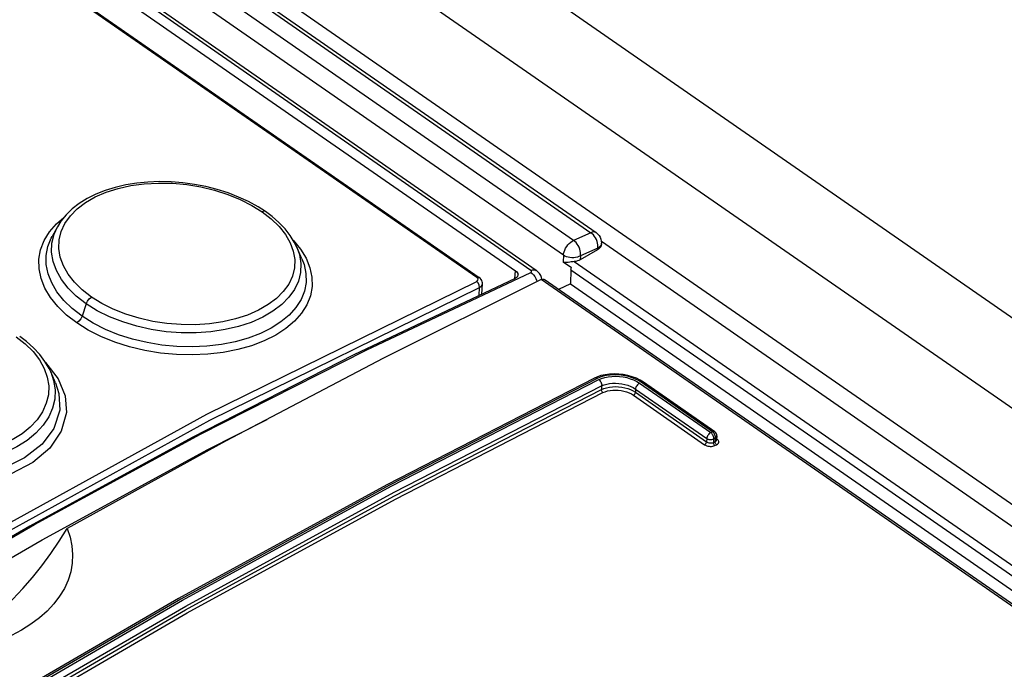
# Model space of a CAD drawing. Extents: x 0 to 594, y 0 to 420.
# Tile 41 of 53: x 491 to 499, y 149 to 154. Entities that reach past the tile are written whole.
import ezdxf

# ---------------------------------------------------------------- set-up
doc = ezdxf.new("R2010")
doc.units = 0
doc.header["$LTSCALE"] = 32.67
doc.layers.get('0').update_dxf_attribs({"linetype": 'CONTINUOUS'})

msp = doc.modelspace()

# ---------------------------------------------------------------- linework, layer by layer
at = {"color": 7, "linetype": 'CONTINUOUS'}
for p, q in [((479.6863, 165.3326), (541.5562, 122.4289)), ((478.0001, 164.8094), (495.9321, 152.3744)), ((495.4328, 152.0606), (477.567, 164.4497)), ((477.552, 164.3361), (495.2585, 152.0574)), ((477.3964, 164.179), (494.956, 152.0022)), ((491.4466, 152.4237), (491.4025, 152.3437)), ((491.4465, 152.4236), (491.4466, 152.4237)), ((491.4025, 152.3437), (491.4026, 152.3438)), ((495.9744, 152.3032), (540.1937, 121.6393)), ((493.4809, 152.158), (493.4384, 152.2547)), ((493.4384, 152.2547), (493.4384, 152.2547)), ((495.9435, 152.2325), (495.7989, 152.1487)), ((495.9745, 152.2759), (495.975, 152.2878)), ((495.6565, 152.1316), (495.7255, 152.0838)), ((495.7218, 152.0664), (495.7165, 151.95)), ((538.3452, 122.2732), (495.4982, 151.9854)), ((494.9803, 151.8621), (494.9842, 151.95)), ((495.7165, 151.95), (495.6179, 151.9024)), ((495.7165, 151.95), (538.7422, 122.1138)), ((491.4304, 151.125), (491.3903, 151.2163)), ((495.9371, 151.1736), (495.9179, 151.1649)), ((495.9701, 151.1849), (495.9371, 151.1736)), ((496.3251, 151.1302), (496.2984, 151.1467)), ((496.9182, 150.7189), (496.3251, 151.1302)), ((496.9354, 150.6842), (496.9339, 150.6505))]:
    msp.add_line(p, q, dxfattribs=at)
at = {"color": 9, "linetype": 'CONTINUOUS'}
for p, q in [((478.8255, 165.1772), (540.9652, 122.0864)), ((478.1474, 164.8461), (540.3357, 121.7216)), ((477.956, 164.8092), (495.888, 152.3743)), ((495.744, 152.3105), (477.812, 164.7454)), ((495.659, 152.1867), (477.727, 164.6216)), ((495.388, 152.0601), (477.5222, 164.4491)), ((494.9378, 152.0019), (477.3782, 164.1786)), ((491.4186, 152.3613), (491.4465, 152.4236)), ((495.888, 152.3743), (495.744, 152.3105)), ((491.4006, 152.2876), (491.4186, 152.3613)), ((493.4074, 152.3129), (493.4095, 152.3109)), ((493.4095, 152.3109), (493.47, 152.2373)), ((493.4384, 152.2547), (493.4605, 152.1922)), ((495.9441, 152.2444), (495.8003, 152.1807)), ((495.9435, 152.2325), (495.9441, 152.2444)), ((495.659, 152.1867), (495.6565, 152.1316)), ((495.7486, 152.1336), (539.9604, 121.4749)), ((495.8003, 152.1807), (495.7989, 152.1487)), ((495.2556, 151.993), (495.2585, 152.0574)), ((495.7218, 152.0664), (538.843, 122.164)), ((494.0162, 151.3975), (495.3874, 152.044)), ((494.9366, 151.9695), (494.9472, 151.9786)), ((538.2977, 122.289), (495.4747, 151.9847)), ((494.9566, 151.8508), (494.9596, 151.9178)), ((491.6854, 151.7831), (491.6519, 151.6793)), ((491.3472, 151.2948), (491.3484, 151.2938)), ((491.3903, 151.2162), (491.4148, 151.1455)), ((495.977, 151.1004), (495.9756, 151.0694)), ((496.2589, 151.0734), (496.2577, 151.0463)), ((496.2589, 151.0734), (496.8521, 150.6621)), ((496.2917, 151.1224), (496.8848, 150.711)), ((496.8992, 150.7181), (496.3061, 151.1295)), ((496.2414, 151.0218), (496.8345, 150.6105)), ((496.2577, 151.0463), (496.8509, 150.635)), ((496.8521, 150.6621), (496.8509, 150.635)), ((496.8848, 150.711), (496.8992, 150.7181)), ((496.9086, 150.6598), (496.9072, 150.6288)), ((496.9086, 150.6598), (496.923, 150.6669)), ((496.923, 150.6669), (496.9216, 150.6359)), ((496.9419, 150.6549), (496.9353, 150.6602)), ((496.9072, 150.6288), (496.9216, 150.6359)), ((496.9191, 150.6031), (496.9335, 150.6102))]:
    msp.add_line(p, q, dxfattribs=at)
at = {"color": 7, "linetype": 'CONTINUOUS'}
for points in [[(493.178, 152.5491), (493.1163, 152.589), (493.0377, 152.6323), (492.9544, 152.6709), (492.867, 152.7047), (492.7762, 152.7337), (492.6828, 152.7575), (492.5875, 152.776), (492.491, 152.7893), (492.3938, 152.7971), (492.2966, 152.7992), (492.2004, 152.7957), (492.1062, 152.7865), (492.0148, 152.7717), (491.9271, 152.7513), (491.8438, 152.7254), (491.7656, 152.6942), (491.6932, 152.658), (491.6273, 152.6171), (491.5688, 152.5719), (491.5183, 152.5229), (491.4762, 152.4709), (491.4465, 152.4236)], [(493.4384, 152.2547), (493.4186, 152.2949), (493.3838, 152.3507), (493.3412, 152.4051), (493.2908, 152.4578), (493.2329, 152.5083), (493.178, 152.5491)], [(495.9321, 152.3744), (495.9456, 152.3632), (495.9563, 152.3506), (495.9647, 152.3366)], [(495.9647, 152.3366), (495.9708, 152.3212), (495.9743, 152.3048), (495.975, 152.2878)], [(495.9745, 152.2759), (495.9729, 152.2663), (495.9689, 152.2568), (495.9625, 152.2478), (495.954, 152.2397), (495.9435, 152.2325)], [(495.7486, 152.1336), (495.737, 152.1323), (495.7243, 152.1305), (495.7111, 152.1285), (495.6987, 152.1268), (495.6879, 152.1258), (495.6785, 152.1256), (495.6703, 152.1263), (495.6631, 152.1282), (495.6565, 152.1316)], [(495.7989, 152.1487), (495.7878, 152.1432), (495.7756, 152.1388), (495.7624, 152.1356), (495.7486, 152.1336)], [(495.2585, 152.0574), (495.2672, 152.0504), (495.2739, 152.0428), (495.2783, 152.0349), (495.2805, 152.0268), (495.2807, 152.0225)], [(495.4802, 151.9861), (495.4763, 152.0027), (495.4697, 152.0186), (495.4606, 152.0336), (495.4491, 152.047), (495.4355, 152.0587), (495.4328, 152.0606)], [(495.7218, 152.0664), (495.7223, 152.072), (495.7236, 152.0778), (495.7255, 152.0838)], [(495.2562, 151.9929), (493.915, 151.3568), (492.5677, 150.6702), (491.2163, 149.9341), (489.8616, 149.149), (488.5058, 148.3162), (487.1499, 147.4363), (485.7957, 146.5105)], [(495.4747, 151.9847), (494.1621, 151.3297), (492.8458, 150.6392), (491.5269, 149.9137)], [(494.9842, 151.95), (494.9842, 151.9558), (494.9825, 151.9661), (494.9787, 151.9763), (494.9728, 151.9861), (494.9649, 151.995), (494.956, 152.0022)], [(495.2807, 152.0225), (495.2802, 152.0188), (495.2775, 152.0112), (495.2725, 152.0042), (495.2653, 151.9981), (495.2562, 151.9929)], [(495.4747, 151.9847), (495.4812, 151.9872), (495.4873, 151.9882), (495.4928, 151.9878), (495.4976, 151.9859), (495.4982, 151.9854)], [(491.2478, 151.4157), (491.1887, 151.468), (491.1324, 151.5101)], [(491.3903, 151.2162), (491.3765, 151.2451), (491.3418, 151.3038), (491.2989, 151.3608), (491.2478, 151.4157)], [(495.9179, 151.1649), (494.1882, 150.2781), (492.4532, 149.3304), (490.7147, 148.3229), (488.9744, 147.2566)], [(496.2984, 151.1467), (496.2661, 151.1627), (496.2314, 151.176), (496.195, 151.1865), (496.1572, 151.194), (496.1188, 151.1985), (496.0803, 151.1998), (496.0422, 151.198), (496.0053, 151.193), (495.9701, 151.1849)], [(496.9354, 150.6842), (496.9349, 150.6927), (496.9325, 150.701), (496.9283, 150.7087), (496.9225, 150.7154), (496.9182, 150.7189)], [(490.3377, 148.8498), (490.364, 148.8573), (490.4517, 148.89), (490.5411, 148.9309), (490.631, 148.9793), (490.7213, 149.0353), (490.8116, 149.0986), (490.901, 149.1685), (490.9891, 149.2448), (491.0754, 149.327), (491.159, 149.4141), (491.2401, 149.5065), (491.3181, 149.6036), (491.3924, 149.7044), (491.462, 149.8079), (491.5269, 149.9137)], [(491.5269, 149.9137), (491.5515, 149.8421), (491.567, 149.7698), (491.573, 149.6971), (491.5697, 149.6245), (491.557, 149.553), (491.5352, 149.4833), (491.5046, 149.4156), (491.465, 149.3498), (491.4171, 149.2866), (491.3612, 149.2266), (491.2974, 149.1698), (491.2264, 149.1166), (491.1487, 149.0676), (491.0647, 149.0229), (490.9746, 148.9826), (490.8791, 148.9472), (490.7791, 148.9169), (490.6747, 148.8917), (490.5563, 148.8705)]]:
    msp.add_lwpolyline(points, dxfattribs=at)
at = {"color": 9, "linetype": 'CONTINUOUS'}
for points in [[(491.73, 151.8386), (491.6536, 151.8978), (491.5886, 151.9615), (491.5355, 152.0293), (491.4958, 152.0994), (491.47, 152.171), (491.4582, 152.2434), (491.4608, 152.3146), (491.4777, 152.3838), (491.509, 152.4511), (491.554, 152.5148), (491.6114, 152.5729), (491.6805, 152.6251), (491.7615, 152.6715), (491.8522, 152.7108), (491.9508, 152.7422), (492.0572, 152.7657), (492.17, 152.7808), (492.287, 152.7873), (492.4047, 152.785), (492.523, 152.7741), (492.6406, 152.7548), (492.7551, 152.7274), (492.8649, 152.6924), (492.969, 152.6501), (493.0645, 152.6017), (493.15, 152.5483)], [(493.15, 152.5483), (493.2262, 152.4895), (493.2912, 152.4264), (493.3443, 152.3597), (493.384, 152.291), (493.41, 152.2211), (493.422, 152.1502), (493.4197, 152.0807), (493.403, 152.0128), (493.3718, 151.9467), (493.327, 151.8844), (493.2705, 151.8277), (493.2013, 151.7759), (493.1196, 151.7291), (493.0286, 151.6894), (492.9302, 151.6574), (492.8244, 151.6331), (492.7114, 151.6167), (492.5945, 151.6087), (492.477, 151.6093), (492.3586, 151.6185), (492.2408, 151.6362), (492.1261, 151.6621), (492.016, 151.6959), (491.9117, 151.7373), (491.8158, 151.7852), (491.73, 151.8386)], [(493.178, 152.5491), (493.1655, 152.5525), (493.15, 152.5483)], [(491.3808, 152.3806), (491.4392, 152.448), (491.4996, 152.4998)], [(491.6073, 151.6238), (491.5231, 151.6887), (491.4498, 151.7593), (491.389, 151.8344), (491.3422, 151.9128), (491.3104, 151.9929), (491.2938, 152.0734), (491.2925, 152.1534), (491.3066, 152.2319), (491.3363, 152.3081), (491.3808, 152.3806)], [(495.9321, 152.3744), (495.928, 152.3768), (495.9195, 152.3795), (495.9098, 152.38), (495.8992, 152.3782), (495.888, 152.3743)], [(495.9385, 152.3017), (495.933, 152.3164), (495.9261, 152.3305), (495.9179, 152.3436), (495.9087, 152.3555), (495.8986, 152.3658), (495.888, 152.3743)], [(491.6519, 151.6793), (491.5698, 151.7426), (491.4997, 151.8106), (491.4424, 151.8822), (491.3986, 151.9565), (491.369, 152.0323), (491.3537, 152.1085), (491.353, 152.184), (491.3668, 152.2581), (491.3953, 152.3299), (491.4025, 152.3437)], [(495.659, 152.1867), (495.6606, 152.2003), (495.6643, 152.2147), (495.6699, 152.2296), (495.6772, 152.2444), (495.6862, 152.2588), (495.6964, 152.2723), (495.7076, 152.2846), (495.7195, 152.2952), (495.7318, 152.3039), (495.744, 152.3105)], [(495.8003, 152.1807), (495.8014, 152.1941), (495.8009, 152.2084), (495.7985, 152.2231), (495.7946, 152.238), (495.7891, 152.2526), (495.7821, 152.2667), (495.7739, 152.2798), (495.7647, 152.2917), (495.7546, 152.302), (495.744, 152.3105)], [(495.9441, 152.2444), (495.9452, 152.2578), (495.9447, 152.2721), (495.9424, 152.2868), (495.9385, 152.3017)], [(491.6854, 151.7831), (491.6036, 151.8465), (491.535, 151.9139), (491.4795, 151.9852), (491.4375, 152.0594), (491.4101, 152.1356), (491.3978, 152.2121), (491.4006, 152.2876)], [(493.47, 152.2373), (493.5167, 152.1609), (493.5488, 152.0827), (493.5657, 152.004), (493.5672, 151.9259), (493.5532, 151.8495), (493.5239, 151.7754), (493.4796, 151.7046), (493.4209, 151.638), (493.3486, 151.5769), (493.2641, 151.5224), (493.1688, 151.4747), (493.0632, 151.4343), (492.9483, 151.4018), (492.8261, 151.3779), (492.6989, 151.3629), (492.5686, 151.357), (492.4368, 151.3603), (492.3046, 151.3728), (492.1736, 151.3944), (492.0461, 151.4249), (491.9239, 151.4638), (491.8089, 151.5105), (491.7028, 151.5641), (491.6073, 151.6238)], [(495.975, 152.2878), (495.9734, 152.2782), (495.9694, 152.2687), (495.963, 152.2597), (495.9545, 152.2516), (495.9441, 152.2444)], [(493.4809, 152.1579), (493.4992, 152.109), (493.5149, 152.0345), (493.5161, 151.9606), (493.5025, 151.8881), (493.4742, 151.818), (493.4319, 151.7512), (493.3762, 151.6886), (493.3076, 151.6313), (493.2272, 151.5798), (493.1361, 151.5348), (493.0356, 151.4967), (492.9268, 151.4663), (492.8114, 151.4441), (492.6912, 151.4302), (492.5675, 151.4247), (492.4419, 151.428), (492.3163, 151.4399), (492.1925, 151.4604), (492.0719, 151.4891), (491.9563, 151.5258), (491.8467, 151.57), (491.7448, 151.6213), (491.6519, 151.6793)], [(493.4605, 152.1922), (493.4731, 152.1174), (493.4706, 152.0437), (493.453, 151.9717), (493.4206, 151.9022), (493.3739, 151.8365), (493.3138, 151.7755), (493.2406, 151.7201), (493.1554, 151.6708), (493.0597, 151.6284), (492.955, 151.5939), (492.8429, 151.5677), (492.7246, 151.55), (492.6018, 151.5412), (492.4768, 151.5414), (492.3517, 151.5508), (492.228, 151.569), (492.107, 151.5959), (491.9903, 151.6314), (491.8801, 151.6748), (491.7781, 151.7255), (491.6854, 151.7831)], [(495.8003, 152.1807), (495.7881, 152.1748), (495.7746, 152.1701), (495.76, 152.1669), (495.7446, 152.1652), (495.729, 152.1651), (495.7134, 152.1666), (495.6982, 152.1695), (495.6839, 152.1739), (495.6707, 152.1797), (495.659, 152.1867)], [(495.3874, 152.044), (495.3893, 152.045), (495.3909, 152.0462), (495.3921, 152.0476), (495.393, 152.049), (495.3934, 152.0506), (495.3935, 152.0522), (495.3932, 152.0539), (495.3924, 152.0555), (495.3913, 152.0571), (495.3898, 152.0587), (495.388, 152.0601)], [(495.388, 152.0601), (495.4007, 152.0646), (495.4125, 152.0662), (495.4232, 152.065), (495.4328, 152.0606)], [(485.9037, 146.7347), (488.1674, 148.2436), (490.4322, 149.6218), (492.691, 150.865), (494.9366, 151.9695)], [(494.9596, 151.9178), (494.9581, 151.9371), (494.9496, 151.9559), (494.9366, 151.9695)], [(494.9378, 152.0019), (494.9509, 152.0042), (494.9559, 152.0022)], [(494.9472, 151.9786), (494.9478, 151.9904), (494.9378, 152.0019)], [(495.3874, 152.044), (495.3992, 152.0344), (495.4102, 152.0227), (495.4202, 152.0091), (495.4289, 151.9941), (495.4359, 151.9782), (495.4394, 151.9671)], [(485.9331, 146.6868), (488.1953, 148.1945), (490.4584, 149.5718), (492.7156, 150.8141), (494.9596, 151.9178)], [(494.9596, 151.9178), (494.9775, 151.9322), (494.9842, 151.95)], [(491.6854, 151.7831), (491.6957, 151.8051), (491.7114, 151.8248), (491.73, 151.8386)], [(491.6519, 151.6793), (491.6415, 151.6573), (491.6259, 151.6377), (491.6073, 151.6238)], [(491.1022, 151.5081), (491.1786, 151.4489), (491.2436, 151.3849), (491.2967, 151.3165), (491.3364, 151.2457), (491.3622, 151.1732), (491.3739, 151.0995), (491.3712, 151.0267), (491.3542, 150.9552), (491.3228, 150.8852), (491.2778, 150.8187), (491.2209, 150.7577), (491.1517, 150.7014), (491.0701, 150.6502)], [(485.7073, 146.4378), (487.0922, 147.3876), (488.4796, 148.2897), (489.8677, 149.1429), (491.2544, 149.946), (492.6379, 150.6979), (494.0162, 151.3975)], [(491.3484, 151.2938), (491.4516, 151.1597), (491.51, 151.0173), (491.521, 150.878), (491.4783, 150.7221), (491.3823, 150.5823), (491.2411, 150.4632), (491.0618, 150.3675), (490.828, 150.2935), (490.5624, 150.2548), (490.2996, 150.257), (490.0272, 150.2998), (489.7813, 150.38), (489.5579, 150.5016)], [(495.9393, 151.1612), (494.2103, 150.2747), (492.475, 149.3269), (490.7357, 148.3189), (488.9951, 147.2524), (487.2554, 146.1287)], [(487.2692, 146.1192), (489.0088, 147.2428), (490.7495, 148.3094), (492.4888, 149.3173), (494.2241, 150.2651), (495.9531, 151.1516)], [(491.4148, 151.1455), (491.4271, 151.0678), (491.4244, 150.9907), (491.4064, 150.9151), (491.3737, 150.8417), (491.3268, 150.7718), (491.2665, 150.7067), (491.1934, 150.6469), (491.1082, 150.5931), (491.0123, 150.546), (490.9073, 150.5069), (490.795, 150.4762), (490.6766, 150.4543), (490.5537, 150.4414), (490.4286, 150.438), (490.3034, 150.444), (490.1795, 150.4594), (490.0582, 150.4839), (489.9413, 150.5175), (489.8309, 150.5595), (489.7288, 150.6094), (489.636, 150.6668)], [(495.9393, 151.1612), (495.9331, 151.1647), (495.927, 151.1663), (495.9213, 151.1661), (495.9179, 151.1649)], [(496.3061, 151.1295), (496.2831, 151.1437), (496.2578, 151.1565), (496.2305, 151.1675), (496.2015, 151.1766), (496.1713, 151.1837), (496.1403, 151.1887), (496.1089, 151.1914), (496.0777, 151.1919), (496.0471, 151.1901), (496.0176, 151.1861), (495.9895, 151.1798), (495.9633, 151.1715), (495.9393, 151.1612)], [(495.9531, 151.1516), (495.9769, 151.1618), (496.0033, 151.1698), (496.0319, 151.1757), (496.0619, 151.1791), (496.0929, 151.18), (496.1242, 151.1785), (496.1553, 151.1746), (496.1859, 151.1683), (496.2154, 151.1597), (496.2432, 151.149), (496.2688, 151.1365), (496.2917, 151.1224)], [(495.9531, 151.1516), (495.9592, 151.1466), (495.9647, 151.1402), (495.9695, 151.1327), (495.9733, 151.1246), (495.9759, 151.1162), (495.9772, 151.108), (495.977, 151.1004)], [(487.2963, 146.0396), (489.0355, 147.163), (490.775, 148.2289), (492.5129, 149.236), (494.2471, 150.1832), (495.9756, 151.0694)], [(487.2977, 146.0706), (489.0364, 147.1936), (490.7762, 148.2597), (492.5145, 149.267), (494.2489, 150.2144), (495.977, 151.1004)], [(491.4304, 151.1249), (491.4595, 151.0359), (491.4664, 150.8984), (491.4177, 150.7464), (491.3184, 150.614), (491.1731, 150.5011), (491.0062, 150.4182), (490.7948, 150.3548), (490.5612, 150.3217), (490.3233, 150.322), (490.0612, 150.3606), (489.8179, 150.438), (489.6002, 150.5559)], [(495.9756, 151.0694), (495.9955, 151.0781), (496.0175, 151.0849), (496.0412, 151.0899), (496.0662, 151.0929), (496.092, 151.0939), (496.1181, 151.0927), (496.1441, 151.0895), (496.1696, 151.0844), (496.1942, 151.0773), (496.2173, 151.0685), (496.2386, 151.0581), (496.2577, 151.0463)], [(495.9876, 151.0438), (495.9841, 151.0468), (495.9809, 151.0507), (495.9784, 151.0553), (495.9766, 151.0601), (495.9756, 151.0649), (495.9756, 151.0694)], [(495.977, 151.1004), (495.9968, 151.1085), (496.0188, 151.1149), (496.0426, 151.1195), (496.0676, 151.122), (496.0934, 151.1225), (496.1194, 151.121), (496.1454, 151.1175), (496.1708, 151.1121), (496.1954, 151.1048), (496.2186, 151.0957), (496.2399, 151.0852), (496.2589, 151.0734)], [(495.9876, 151.0438), (496.0055, 151.0514), (496.0252, 151.0575), (496.0466, 151.0618), (496.0691, 151.0644), (496.0922, 151.0651), (496.1157, 151.064), (496.1392, 151.061), (496.1621, 151.0563), (496.1842, 151.0499), (496.205, 151.0419), (496.2242, 151.0325), (496.2414, 151.0218)], [(496.2917, 151.1224), (496.2857, 151.1188), (496.2798, 151.114), (496.2743, 151.1081), (496.2693, 151.1016), (496.2651, 151.0945), (496.2619, 151.0872), (496.2598, 151.0801), (496.2589, 151.0734)], [(496.3061, 151.1295), (496.312, 151.1317), (496.3176, 151.1324), (496.3224, 151.1315), (496.3251, 151.1302)], [(487.3106, 146.0154), (489.0493, 147.1385), (490.7884, 148.2041), (492.5258, 149.2109), (494.2595, 150.1578), (495.9876, 151.0438)], [(496.2414, 151.0218), (496.2454, 151.0244), (496.2492, 151.0279), (496.2525, 151.0322), (496.2552, 151.037), (496.257, 151.0418), (496.2577, 151.0463)], [(491.3186, 149.8203), (492.6996, 150.5708), (493.1919, 150.8207)], [(496.8848, 150.711), (496.8788, 150.7075), (496.8729, 150.7026), (496.8674, 150.6968), (496.8624, 150.6902), (496.8583, 150.6832), (496.8551, 150.6759), (496.853, 150.6688), (496.8521, 150.6621)], [(496.8521, 150.6621), (496.8555, 150.66), (496.8597, 150.658), (496.8647, 150.6561), (496.8706, 150.6546), (496.8776, 150.6537), (496.8854, 150.6535), (496.8936, 150.6544), (496.9015, 150.6565), (496.9086, 150.6598)], [(496.8848, 150.711), (496.8901, 150.7067), (496.8951, 150.7013), (496.8995, 150.695), (496.9032, 150.6881), (496.9061, 150.6808), (496.908, 150.6735), (496.9088, 150.6664), (496.9086, 150.6598)], [(496.8992, 150.7181), (496.9052, 150.7204), (496.9107, 150.7211), (496.9156, 150.7202), (496.9182, 150.7189)], [(496.8992, 150.7181), (496.9045, 150.7138), (496.9095, 150.7084), (496.9139, 150.7021), (496.9176, 150.6952), (496.9205, 150.6879), (496.9224, 150.6806), (496.9232, 150.6735), (496.923, 150.6669)], [(496.923, 150.6669), (496.9262, 150.6689), (496.9292, 150.6715), (496.9319, 150.6746), (496.934, 150.6784), (496.9352, 150.6828), (496.9354, 150.6841)], [(496.9335, 150.6102), (496.9404, 150.6144), (496.9458, 150.6193), (496.9496, 150.6247), (496.9516, 150.6306), (496.9518, 150.6368), (496.9502, 150.643), (496.9469, 150.6491), (496.9419, 150.6549)], [(496.8345, 150.6105), (496.8385, 150.6131), (496.8423, 150.6166), (496.8457, 150.6209), (496.8484, 150.6257), (496.8501, 150.6305), (496.8509, 150.635)], [(496.8345, 150.6105), (496.8423, 150.6059), (496.8512, 150.602), (496.861, 150.5991), (496.8712, 150.5971), (496.8816, 150.5962), (496.8919, 150.5963), (496.9018, 150.5976), (496.911, 150.5999), (496.9191, 150.6031)], [(496.8509, 150.635), (496.8561, 150.6319), (496.862, 150.6292), (496.8685, 150.6272), (496.8753, 150.6257), (496.8822, 150.625), (496.8891, 150.6249), (496.8957, 150.6255), (496.9018, 150.6268), (496.9072, 150.6288)], [(496.9191, 150.6031), (496.9156, 150.6062), (496.9125, 150.6101), (496.9099, 150.6146), (496.9081, 150.6195), (496.9072, 150.6243), (496.9072, 150.6288)], [(496.9216, 150.6359), (496.9262, 150.6384), (496.9298, 150.6414), (496.9323, 150.6449), (496.9337, 150.6487), (496.9339, 150.6505)], [(496.9335, 150.6102), (496.93, 150.6133), (496.9269, 150.6172), (496.9243, 150.6217), (496.9225, 150.6266), (496.9216, 150.6314), (496.9216, 150.6359)], [(488.5488, 148.1669), (489.9344, 149.0186), (491.3186, 149.8203)]]:
    msp.add_lwpolyline(points, dxfattribs=at)

doc.saveas('drawing.dxf')
